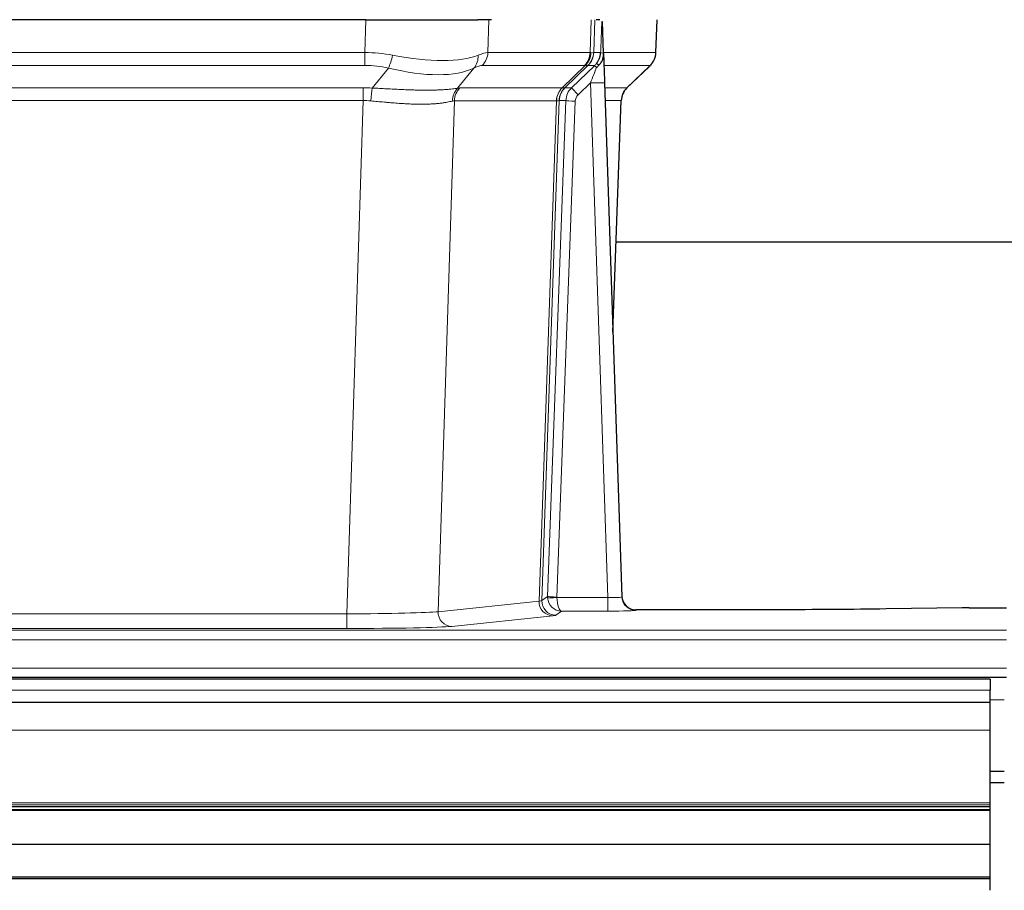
# Model space of a CAD drawing. Header units: inches. Extents: x 0 to 20790, y -12 to 14700.
# Tile 147 of 256: x 5150 to 5360, y 11502 to 11687. Entities that reach past the tile are written whole.
import ezdxf

# ---------------------------------------------------------------- set-up
doc = ezdxf.new("R2010")
doc.units = ezdxf.units.IN
doc.layers.add('1', color=7, linetype='Continuous', true_color=0xffffff)

msp = doc.modelspace()

# ---------------------------------------------------------------- linework, layer by layer
at = {"layer": '1', "color": 2, "linetype": 'Continuous', "lineweight": 25}
for p, q in [((5224.023, 11687.148), (5008.8, 11687.148)), ((5224.023, 11687.148), (5247.882, 11687.148)), ((5250.777, 11687.148), (5247.882, 11687.148)), ((5273.815, 11687.148), (5273.031, 11687.148)), ((5274.623, 11679.988), (5274.396, 11686.718)), ((5285.761, 11680.138), (5286.009, 11687.148)), ((5274.624, 11679.938), (5274.623, 11679.988)), ((5279.61, 11672.624), (5284.348, 11677.133)), ((5274.832, 11673.67), (5278.521, 11564.293)), ((5276.62, 11620.645), (5278.399, 11669.919)), ((5445.468, 11639.769), (5277.299, 11639.769)), ((5278.521, 11564.293), (5278.528, 11564.159)), ((5350.955, 11561.937), (5334.791, 11561.692)), ((5352.454, 11561.947), (5360.411, 11561.947)), ((5311.411, 11561.528), (5281.508, 11561.528)), ((4872.411, 11547.148), (5360.411, 11547.148)), ((5356.911, 11546.754), (4379.911, 11546.754)), ((5356.911, 11546.754), (5356.911, 11544.389)), ((5356.911, 11541.754), (5356.911, 11544.389)), ((5356.911, 11541.754), (4379.911, 11541.754)), ((5356.911, 11535.896), (5356.911, 11541.754)), ((5356.911, 11520.413), (5356.911, 11535.896)), ((5356.911, 11527.148), (5359.908, 11527.148)), ((5356.91, 11524.754), (5359.911, 11524.754)), ((5356.911, 11519.989), (5356.911, 11520.413)), ((5356.911, 11519.564), (5356.911, 11519.989)), ((5356.911, 11519.564), (4379.911, 11519.564)), ((5356.911, 11518.898), (4379.911, 11518.898)), ((5356.911, 11518.762), (4379.911, 11518.762)), ((5356.911, 11518.898), (5356.911, 11519.564)), ((5356.911, 11518.762), (5356.911, 11518.898)), ((5356.911, 11511.53), (5356.911, 11518.762)), ((5356.911, 11511.53), (4379.911, 11511.53)), ((5356.911, 11504.596), (5356.911, 11511.53)), ((5356.911, 11504.596), (4379.911, 11504.596)), ((5356.911, 11504.242), (4379.911, 11504.242)), ((5356.911, 11504.242), (5356.911, 11504.596)), ((5356.911, 11501.794), (5356.911, 11504.242))]:
    msp.add_line(p, q, dxfattribs=at)
at = {"layer": '1', "color": 110, "linetype": 'Continuous', "lineweight": 13}
for p, q in [((5223.832, 11680.154), (5224.023, 11687.148)), ((5250.205, 11687.148), (5250.014, 11680.154)), ((5271.761, 11680.154), (5272.005, 11687.148)), ((5272.79, 11687.148), (5272.546, 11680.154)), ((5285.745, 11680.154), (5285.993, 11687.148)), ((5008.99, 11680.154), (5223.832, 11680.154)), ((5223.832, 11677.417), (5223.832, 11680.154)), ((5250.014, 11680.154), (5271.761, 11680.154)), ((5272.546, 11680.154), (5274.008, 11680.154)), ((5274.617, 11680.154), (5285.745, 11680.154)), ((5223.832, 11677.417), (5008.99, 11677.417)), ((5270.579, 11677.417), (5248.831, 11677.417)), ((5265.799, 11672.608), (5270.745, 11677.405)), ((5271.29, 11677.405), (5266.399, 11672.661)), ((5267.836, 11672.667), (5272.763, 11677.417)), ((5272.763, 11677.417), (5271.328, 11677.417)), ((5284.527, 11677.417), (5274.707, 11677.417)), ((5279.618, 11672.644), (5284.431, 11677.225)), ((5225.403, 11672.59), (5228.856, 11676.858)), ((5247.055, 11676.858), (5243.562, 11672.54)), ((5271.834, 11673.674), (5269.224, 11671.158)), ((5275.528, 11564.132), (5271.834, 11673.674)), ((5009.332, 11672.666), (5223.49, 11672.666)), ((5223.49, 11669.928), (5223.49, 11672.666)), ((5244.065, 11672.608), (5265.799, 11672.608)), ((5266.424, 11672.667), (5267.836, 11672.667)), ((5274.866, 11672.667), (5279.606, 11672.667)), ((5223.49, 11669.928), (5009.332, 11669.928)), ((5220.016, 11560.643), (5223.49, 11669.928)), ((5242.882, 11669.888), (5239.425, 11561.111)), ((5264.617, 11669.888), (5242.882, 11669.888)), ((5260.91, 11563.358), (5264.623, 11669.888)), ((5265.206, 11669.932), (5261.496, 11563.472)), ((5262.724, 11564.369), (5266.615, 11669.932)), ((5268.613, 11669.791), (5264.722, 11564.228)), ((5266.615, 11669.932), (5265.206, 11669.932)), ((5278.387, 11669.932), (5274.958, 11669.932)), ((5276.614, 11620.819), (5278.387, 11669.932)), ((5261.496, 11563.472), (5262.724, 11564.369)), ((5264.723, 11564.132), (5275.528, 11564.132)), ((5275.528, 11564.132), (5275.528, 11561.238)), ((5239.425, 11561.111), (5260.91, 11563.358)), ((5012.806, 11560.643), (5220.016, 11560.643)), ((5220.016, 11560.643), (5220.016, 11557.539)), ((5263.819, 11560.242), (5242.333, 11557.995)), ((5265.686, 11561.238), (5264.492, 11560.366)), ((5275.528, 11561.238), (5265.686, 11561.238)), ((5281.508, 11561.528), (5281.519, 11561.396)), ((5220.016, 11557.539), (5012.806, 11557.539)), ((4872.411, 11557.174), (5360.411, 11557.174)), ((4872.411, 11555.105), (5360.411, 11555.105)), ((4872.411, 11549.079), (5360.411, 11549.079)), ((5356.911, 11544.389), (4379.911, 11544.389)), ((5356.911, 11542.323), (5359.908, 11542.323)), ((5356.911, 11535.896), (4379.911, 11535.896)), ((5356.911, 11520.413), (4379.911, 11520.413)), ((5356.911, 11519.989), (4379.911, 11519.989))]:
    msp.add_line(p, q, dxfattribs=at)
for centre, major_axis, ratio, start_param, end_param in [((5223.183, 11657.294), (26.983, 1.545), 0.8452785, 1.2775604, 1.4983912), ((5228.856, 11679.735), (-0.881, -3.902), 0.2224052, 0.7930597, 1.5799958), ((5224.085, 11690.384), (-26.677, 8.186), 0.3267204, 1.882912, 2.7667489), ((5244.359, 11679.735), (1.736, -3.604), 0.8689501, 0.3464596, 1.1333957), ((5223.183, 11657.294), (27.492, 22.639), 0.1155218, 0.1441436, 0.3649744), ((5246.135, 11680.294), (0, -4), 0.9702957, 0.7679449, 1.5358897), ((5267.883, 11680.294), (0, -4), 0.9702957, 0.7679449, 1.5358897), ((5268.049, 11680.282), (-0.603, -3.954), 0.9772749, 0.9153799, 1.6837369), ((5268.513, 11680.282), (1.703, -3.619), 0.9971774, 0.3287851, 1.0971421), ((5268.551, 11680.294), (0, -4), 0.9993908, 0.7679449, 1.5358897), ((5244.752, 11657.294), (27.661, 22.629), 0.1172122, 0.109686, 0.1416662), ((5245.902, 11690.384), (-26.658, 10.191), 0.0473724, 2.9456198, 3.0909709), ((5244.752, 11657.294), (27.808, 22.856), 0.0163197, 0.0204946, 0.0524747), ((5276.005, 11680.085), (-1.999, 0.077), 0.1036431, 0.0350743, 0.8106069), ((5281.75, 11680.294), (0, 4), 0.9993908, 3.9095375, 4.6774824), ((5223.183, 11654.417), (16.721, 16.271), 0.9721633, 0.5640914, 0.7849222), ((5225.879, 11654.417), (23.46, 22.829), 0.1194803, 0.122173, 0.3430038), ((5247.448, 11654.417), (23.636, 22.829), 0.1185166, 0.0901186, 0.1220989), ((5245.902, 11690.384), (-25.449, 12.923), 0.0600246, 2.9512599, 3.096611), ((5247.529, 11654.416), (23.81, 22.997), 0.0168486, 0.0174428, 0.049423), ((5271.834, 11673.744), (1.856, 4.567), 0.0053314, 4.6992705, 5.4949999), ((5269.986, 11680.294), (3.533, 1.889), 0.9978056, 4.9883748, 5.1348751), ((5274.151, 11675.978), (1.388, -1.44), 0.0242285, 3.1658454, 3.9417885), ((5274.738, 11676.633), (1.583, -1.222), 0.0276319, 3.169255, 3.9405385), ((5260.711, 11654.417), (23.826, 22.997), 0.016839, 6.1714068, 6.3006297), ((5224.085, 11690.384), (-25.873, 10.634), 0.4068526, 1.919368, 2.8032049), ((5271.834, 11673.569), (2.998, 0.101), 0.0348797, 6.2820091, 7.8528054), ((5222.7, 11648.666), (17.528, 16.98), 0.9676454, 0.704996, 0.7848435), ((5225.403, 11669.712), (0.32, 3.987), 0.0824896, 0.7712526, 1.5399639), ((5246.258, 11669.663), (-0.926, 3.891), 0.9457602, 0.5436933, 1.3082514), ((5246.761, 11669.731), (0, 4), 0.9702957, 0.7679449, 1.5315264), ((5219.999, 11648.499), (24.592, 23.931), 0.1189226, 0.1216051, 0.196623), ((5268.495, 11669.731), (0, 4), 0.9702957, 0.7679449, 1.5315264), ((5268.501, 11669.731), (-0.019, 4), 0.9702844, 0.7633847, 1.5270253), ((5269.176, 11669.783), (-1.442, 3.731), 0.998056, 0.3995344, 1.1665625), ((5269.201, 11669.79), (0, 4), 0.9993908, 0.7679449, 1.5351916), ((5241.587, 11648.65), (24.847, 24.013), 0.0168511, 0.0174346, 0.0398881), ((5270.613, 11669.79), (2.83, 2.828), 0.9993905, 1.5533428, 2.3205896), ((5269.224, 11671.228), (1.388, -1.44), 0.0242285, 3.1658454, 4.7375178), ((5270.613, 11669.72), (1.703, 1.052), 0.998638, 1.7848011, 2.5520478), ((5282.383, 11669.79), (0, -4), 0.9993908, 3.9095375, 4.6767843), ((5254.737, 11648.65), (24.879, 24.014), 0.016827, 6.2565923, 6.3006169), ((5222.7, 11645.789), (2.819, 24.028), 0.8253154, 0.0219437, 0.1017912), ((5222.695, 11645.622), (20.559, 24.143), 0.118818, 0.0965283, 0.1715462), ((5244.363, 11645.771), (20.85, 24.158), 0.0182434, 0.0122066, 0.0346596), ((5268.613, 11669.861), (1.999, -0.074), 0.0348758, 3.1764983, 4.7136745), ((5257.514, 11645.772), (20.882, 24.158), 0.0154016, 6.2548756, 6.2989002), ((5265.722, 11564.263), (0.383, 2.976), 0.9995814, 1.6633167, 1.7590822), ((5264.722, 11564.298), (1.999, -0.074), 0.0348758, 3.1764983, 4.7136745), ((5264.723, 11564.202), (-1.997, -0.118), 0.0348391, 0.0373692, 1.5687431), ((5265.686, 11564.237), (-0.98, 2.84), 0.9849493, 1.294853, 2.8045628), ((5265.722, 11564.194), (0.606, 0.798), 0.9977275, 2.1839011, 2.2796666), ((5265.686, 11564.237), (-0.028, 3), 0.3214645, 1.6026847, 3.1123946), ((5275.515, 11564.394), (-3.005, 0.103), 0.0869619, 1.577888, 3.1486843), ((5281.519, 11564.394), (-2.991, -0.235), 0.9996552, 0.0000105, 1.4923863), ((5263.819, 11563.241), (0.312, -2.984), 0.969741, 4.5720353, 6.175756), ((5241.493, 11563.387), (20.016, 0.105), 0.0266879, 6.037898, 6.2472222), ((5264.492, 11563.365), (1.769, -2.423), 0.9990158, 4.0464368, 5.6519121), ((5220.01, 11561.14), (20.013, 0.095), 0.0248544, 4.7125895, 6.0379715), ((5242.333, 11560.994), (0.312, -2.984), 0.969741, 4.5720353, 6.175756), ((5241.493, 11560.388), (23.014, 0), 0.0261612, 6.0380559, 6.2473801), ((5275.515, 11561.396), (-6.003, 0), 0.0262109, 1.5728579, 3.1436542), ((5220.01, 11558.141), (-23.012, 0), 0.0261647, 1.5710736, 2.8964556)]:
    msp.add_ellipse(centre, major_axis=major_axis, ratio=ratio, start_param=start_param, end_param=end_param, dxfattribs=at)
at = {"layer": '1', "color": 2, "linetype": 'Continuous', "lineweight": 25}
for centre, major_axis, ratio, start_param, end_param in [((5274.832, 11673.845), (-0.227, 6.726), 0.0008736, 0.4374328, 1.5967123), ((5281.654, 11680.102), (3.174, -2.434), 0.9869112, 6.1322815, 6.2830018), ((5282.395, 11669.766), (-3.886, 0.947), 0.998973, 5.7186048, 6.4862172), ((5281.508, 11564.531), (-0.15, 3), 0.998739, 1.5545356, 3.0917055), ((5352.457, 11561.868), (-3, 0), 0.0262223, 4.7133912, 5.2365954)]:
    msp.add_ellipse(centre, major_axis=major_axis, ratio=ratio, start_param=start_param, end_param=end_param, dxfattribs=at)
at = {"layer": '1', "color": 110, "linetype": 'Continuous', "lineweight": 13}
for points, knots in [([(5274.008, 11680.154), (5274.029, 11680.706), (5274.051, 11681.258), (5274.094, 11682.36), (5274.115, 11682.911), (5274.148, 11683.736), (5274.159, 11684.011), (5274.181, 11684.56), (5274.192, 11684.834), (5274.215, 11685.381), (5274.226, 11685.654), (5274.243, 11686.062), (5274.249, 11686.198), (5274.26, 11686.47), (5274.266, 11686.605), (5274.272, 11686.74)], [0, 0, 0, 0, 0.25, 0.25, 0.5, 0.5, 0.625, 0.625, 0.75, 0.75, 0.875, 0.875, 0.9375, 0.9375, 1, 1, 1, 1]), ([(5225.403, 11672.59), (5225.921, 11672.567), (5226.436, 11672.542), (5227.462, 11672.491), (5227.972, 11672.464), (5228.606, 11672.432), (5228.733, 11672.425), (5228.986, 11672.412), (5229.112, 11672.406), (5229.489, 11672.386), (5229.738, 11672.374), (5230.48, 11672.336), (5230.967, 11672.313), (5231.925, 11672.27), (5232.397, 11672.25), (5233.326, 11672.214), (5233.783, 11672.199), (5234.456, 11672.18), (5234.679, 11672.175), (5235.01, 11672.167), (5235.119, 11672.165), (5235.283, 11672.162), (5235.338, 11672.161), (5235.447, 11672.159), (5235.933, 11672.151), (5236.402, 11672.146), (5237.207, 11672.145), (5237.985, 11672.149), (5238.708, 11672.165), (5239.403, 11672.187), (5239.738, 11672.2), (5240.138, 11672.22), (5240.217, 11672.224), (5240.373, 11672.233), (5240.451, 11672.237), (5240.68, 11672.251), (5240.827, 11672.26), (5241.257, 11672.29), (5241.526, 11672.312), (5242.027, 11672.357), (5242.26, 11672.38), (5242.692, 11672.428), (5242.89, 11672.452), (5243.252, 11672.498), (5243.416, 11672.52), (5243.562, 11672.54)], [0, 0, 0, 0, 0.0625, 0.0625, 0.125, 0.125, 0.140625, 0.140625, 0.15625, 0.15625, 0.1875, 0.1875, 0.25, 0.25, 0.3125, 0.3125, 0.375, 0.375, 0.40625, 0.40625, 0.421875, 0.421875, 0.4296875, 0.4296875, 0.4375, 0.5, 0.5, 0.5625, 0.625, 0.625, 0.6875, 0.6875, 0.703125, 0.703125, 0.71875, 0.71875, 0.75, 0.75, 0.8125, 0.8125, 0.875, 0.875, 0.9375, 0.9375, 1, 1, 1, 1]), ([(5242.463, 11669.827), (5242.307, 11669.785), (5242.135, 11669.742), (5241.76, 11669.657), (5241.557, 11669.614), (5241.119, 11669.532), (5240.885, 11669.493), (5240.384, 11669.418), (5240.119, 11669.383), (5239.697, 11669.335), (5239.552, 11669.319), (5239.329, 11669.298), (5239.253, 11669.291), (5239.101, 11669.277), (5239.024, 11669.271), (5238.636, 11669.239), (5238.313, 11669.218), (5237.643, 11669.184), (5236.949, 11669.158), (5236.208, 11669.15), (5235.442, 11669.151), (5235.047, 11669.156), (5234.589, 11669.167), (5234.538, 11669.168), (5234.436, 11669.171), (5234.384, 11669.172), (5234.229, 11669.176), (5233.919, 11669.186), (5233.604, 11669.198), (5232.969, 11669.225), (5232.538, 11669.248), (5231.664, 11669.3), (5231.22, 11669.33), (5230.318, 11669.396), (5229.86, 11669.432), (5229.163, 11669.49), (5228.929, 11669.511), (5228.575, 11669.542), (5228.457, 11669.552), (5228.219, 11669.573), (5228.1, 11669.584), (5227.504, 11669.638), (5227.024, 11669.682), (5226.058, 11669.772), (5225.573, 11669.817), (5225.084, 11669.862)], [0, 0, 0, 0, 0.0625, 0.0625, 0.125, 0.125, 0.1875, 0.1875, 0.25, 0.25, 0.28125, 0.28125, 0.296875, 0.296875, 0.3125, 0.3125, 0.375, 0.375, 0.4375, 0.5, 0.5, 0.5625, 0.5625, 0.5703125, 0.5703125, 0.578125, 0.578125, 0.59375, 0.625, 0.625, 0.6875, 0.6875, 0.75, 0.75, 0.8125, 0.8125, 0.84375, 0.84375, 0.859375, 0.859375, 0.875, 0.875, 0.9375, 0.9375, 1, 1, 1, 1]), ([(5265.185, 11669.928), (5265.149, 11669.913), (5265.083, 11669.903), (5264.896, 11669.89), (5264.774, 11669.887), (5264.623, 11669.888)], [0, 0, 0, 0, 0.5, 0.5, 1, 1, 1, 1])]:
    msp.add_open_spline(points, degree=3, knots=knots, dxfattribs=at)
at = {"layer": '1', "color": 2, "linetype": 'Continuous', "lineweight": 25}
msp.add_open_spline([(5274.272, 11686.74), (5274.275, 11686.736), (5274.3, 11686.729), (5274.358, 11686.721), (5274.396, 11686.718)], degree=3, dxfattribs=at)
for points, knots in [([(5273.155, 11677.853), (5273.171, 11677.875), (5273.188, 11677.897), (5273.22, 11677.94), (5273.236, 11677.962), (5273.283, 11678.028), (5273.313, 11678.072), (5273.401, 11678.205), (5273.455, 11678.294), (5273.555, 11678.476), (5273.602, 11678.568), (5273.666, 11678.708), (5273.687, 11678.755), (5273.726, 11678.849), (5273.745, 11678.897), (5273.798, 11679.04), (5273.83, 11679.136), (5273.886, 11679.33), (5273.91, 11679.429), (5273.952, 11679.629), (5273.969, 11679.731), (5273.988, 11679.887), (5273.994, 11679.94), (5274.002, 11680.047), (5274.006, 11680.1), (5274.008, 11680.154)], [0, 0, 0, 0, 0.03125, 0.03125, 0.0625, 0.0625, 0.125, 0.125, 0.25, 0.25, 0.375, 0.375, 0.4375, 0.4375, 0.5, 0.5, 0.625, 0.625, 0.75, 0.75, 0.875, 0.875, 0.9375, 0.9375, 1, 1, 1, 1]), ([(5273.61, 11677.454), (5273.629, 11677.477), (5273.649, 11677.5), (5273.689, 11677.543), (5273.709, 11677.565), (5273.749, 11677.607), (5273.769, 11677.627), (5273.809, 11677.669), (5273.828, 11677.69), (5273.886, 11677.753), (5273.923, 11677.795), (5273.996, 11677.881), (5274.031, 11677.926), (5274.097, 11678.016), (5274.13, 11678.062), (5274.176, 11678.133), (5274.191, 11678.157), (5274.22, 11678.206), (5274.234, 11678.231), (5274.304, 11678.354), (5274.353, 11678.457), (5274.439, 11678.667), (5274.476, 11678.776), (5274.515, 11678.916), (5274.522, 11678.944), (5274.536, 11679.001), (5274.543, 11679.029), (5274.562, 11679.115), (5274.572, 11679.172), (5274.6, 11679.346), (5274.626, 11679.579), (5274.628, 11679.817), (5274.624, 11679.938)], [0, 0, 0, 0, 0.03125, 0.03125, 0.0625, 0.0625, 0.09375, 0.09375, 0.125, 0.125, 0.1875, 0.1875, 0.25, 0.25, 0.3125, 0.3125, 0.34375, 0.34375, 0.375, 0.375, 0.5, 0.5, 0.625, 0.625, 0.65625, 0.65625, 0.6875, 0.6875, 0.75, 0.75, 0.875, 1, 1, 1, 1]), ([(5284.829, 11677.668), (5284.886, 11677.736), (5285.013, 11677.919), (5285.264, 11678.301), (5285.569, 11678.983), (5285.774, 11679.634), (5285.743, 11680.046), (5285.737, 11680.102)], [0, 0, 0, 0, 0.2255282, 0.4356233, 0.6511466, 0.9537437, 1, 1, 1, 1]), ([(5273.16, 11676.957), (5273.199, 11676.996), (5273.238, 11677.036), (5273.316, 11677.117), (5273.354, 11677.158), (5273.467, 11677.282), (5273.539, 11677.367), (5273.61, 11677.454)], [0, 0, 0, 0, 0.25, 0.25, 0.5, 0.5, 1, 1, 1, 1]), ([(5334.791, 11561.692), (5331.257, 11561.638), (5327.456, 11561.597), (5319.573, 11561.542), (5315.492, 11561.528), (5311.411, 11561.528)], [0, 0, 0, 0, 0.5, 0.5, 1, 1, 1, 1])]:
    msp.add_open_spline(points, degree=3, knots=knots, dxfattribs=at)
at = {"layer": '1', "color": 110, "linetype": 'Continuous', "lineweight": 13}
for points, weights in [([(5265.799, 11672.608), (5265.802, 11672.608), (5265.804, 11672.608)], [0.499999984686, 0.500000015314, 0.499999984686]), ([(5264.623, 11669.888), (5264.62, 11669.888), (5264.617, 11669.888)], [0.500000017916, 0.499999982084, 0.500000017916])]:
    msp.add_rational_spline(points, weights, degree=2, dxfattribs=at)
msp.add_open_spline([(5265.804, 11672.608), (5265.967, 11672.614), (5266.229, 11672.628), (5266.364, 11672.649), (5266.399, 11672.661)], degree=3, dxfattribs=at)

doc.saveas('drawing.dxf')
